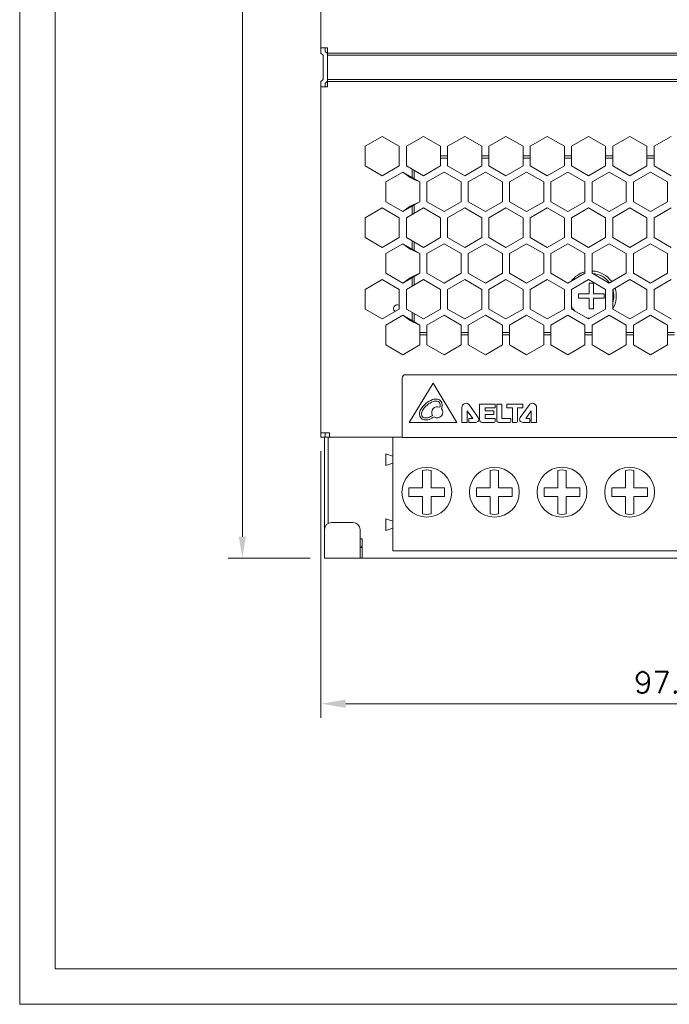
# Model space of a CAD drawing. Header units: inches. Extents: x -123 to 4816, y -2998 to 548.
# Tile 101 of 148: x 2680 to 2772, y -368 to -230. Entities that reach past the tile are written whole.
import ezdxf

# ---------------------------------------------------------------- set-up
doc = ezdxf.new("R2010")
doc.units = ezdxf.units.IN
doc.header["$MEASUREMENT"] = 0
doc.layers.get('0').update_dxf_attribs({"lineweight": 0})
doc.layers.get('Defpoints').update_dxf_attribs({"lineweight": 0})
doc.layers.add('Dimension', color=2, linetype='Continuous', lineweight=9)
doc.styles.add('ROMANS', font='romans')
doc.dimstyles.new('yutana', dxfattribs={"dimtxt": 3.5, "dimasz": 3.5, "dimexe": 2, "dimexo": 2, "dimgap": 1.5, "dimtad": 1, "dimdec": 1, "dimzin": 0, "dimdsep": 46, "dimtxsty": 'Standard', "dimcen": 0, "dimadec": 0, "dimazin": 0, "dimtp": 0.01, "dimtm": 0.01, "dimtfac": 1, "dimtdec": 1, "dimtmove": 0, "dimatfit": 3, "dimfxl": 1, "dimtolj": 1, "dimtzin": 0, "dimlwd": 0, "dimlwe": 0, "dimarcsym": 0})

# ---------------------------------------------------------------- blocks, each defined once
blk = doc.blocks.new('*D1016')
at = {"layer": 'Defpoints', "color": 0}
for p in [(2725.41, -129.95), (2711.51, -305.7), (2723.05, -305.7)]:
    blk.add_point(p, dxfattribs=at)
at = {"layer": 'Dimension', "color": 0, "lineweight": 0}
for p, q in [((2723.41, -129.95), (2709.51, -129.95)), ((2711.51, -132.95), (2711.51, -302.7)), ((2721.05, -305.7), (2709.51, -305.7))]:
    blk.add_line(p, q, dxfattribs=at)
at = {"layer": 'Dimension', "color": 0}
for points in [[(2712.01, -132.95), (2711.01, -132.95), (2711.51, -129.95)], [(2711.01, -302.7), (2712.01, -302.7), (2711.51, -305.7)]]:
    blk.add_solid(points, dxfattribs=at)
at = {"layer": 'Dimension', "color": 0, "lineweight": 0, "insert": (2708.51, -217.83), "char_height": 3, "attachment_point": 5, "rotation": 90, "style": 'ROMANS'}
blk.add_mtext('\\A1;175.75', dxfattribs=at)
blk = doc.blocks.new('*D1019')
at = {"layer": 'Defpoints', "color": 0}
for p in [(2722.55, -288.7), (2819.55, -305.7), (2722.55, -326.14)]:
    blk.add_point(p, dxfattribs=at)
at = {"layer": 'Dimension', "color": 0, "lineweight": 0}
for p, q in [((2722.55, -290.7), (2722.55, -328.14)), ((2819.55, -307.7), (2819.55, -328.14)), ((2816.05, -326.14), (2726.05, -326.14))]:
    blk.add_line(p, q, dxfattribs=at)
at = {"layer": 'Dimension', "color": 0}
for points in [[(2726.05, -325.56), (2726.05, -326.73), (2722.55, -326.14)], [(2816.05, -326.73), (2816.05, -325.56), (2819.55, -326.14)]]:
    blk.add_solid(points, dxfattribs=at)
at = {"layer": 'Dimension', "color": 0, "lineweight": 0, "insert": (2771.05, -323.14), "char_height": 3, "attachment_point": 5, "style": 'ROMANS'}
blk.add_mtext('\\A1;97.0', dxfattribs=at)

msp = doc.modelspace()

# ---------------------------------------------------------------- linework, layer by layer
at = {"color": 7, "linetype": 'Continuous'}
for p, q in [((2722.553, -188.817), (2722.553, -234.817)), ((2722.553, -234.065), (2723.453, -234.065)), ((2722.553, -234.817), (2722.853, -235.117)), ((2723.153, -234.065), (2723.153, -234.568)), ((2723.153, -234.568), (2723.427, -234.843)), ((2723.453, -239.565), (2723.453, -234.065)), ((2723.453, -234.817), (2817.153, -234.817)), ((2722.853, -238.517), (2722.853, -235.117)), ((2723.453, -235.117), (2817.153, -235.117)), ((2722.853, -238.517), (2722.553, -238.817)), ((2722.553, -288.704), (2722.553, -238.817)), ((2723.427, -238.791), (2723.153, -239.065)), ((2723.153, -239.065), (2723.153, -239.565)), ((2817.153, -238.517), (2723.453, -238.517)), ((2723.453, -238.817), (2817.153, -238.817)), ((2722.553, -239.565), (2723.453, -239.565)), ((2728.753, -247.885), (2731.153, -246.499)), ((2731.153, -246.499), (2733.553, -247.885)), ((2734.553, -247.885), (2736.953, -246.499)), ((2736.953, -246.499), (2739.353, -247.885)), ((2740.353, -247.885), (2742.753, -246.499)), ((2742.753, -246.499), (2745.153, -247.885)), ((2746.153, -247.885), (2748.553, -246.499)), ((2748.553, -246.499), (2750.953, -247.885)), ((2751.953, -247.885), (2754.353, -246.499)), ((2754.353, -246.499), (2756.753, -247.885)), ((2757.753, -247.885), (2760.153, -246.499)), ((2760.153, -246.499), (2762.553, -247.885)), ((2763.553, -247.885), (2765.953, -246.499)), ((2765.953, -246.499), (2768.353, -247.885)), ((2769.353, -247.885), (2771.753, -246.499)), ((2728.753, -250.656), (2728.753, -247.885)), ((2733.553, -247.885), (2733.553, -250.656)), ((2734.553, -250.656), (2734.553, -247.885)), ((2739.353, -250.656), (2739.353, -247.885)), ((2740.353, -250.656), (2740.353, -247.885)), ((2745.153, -250.656), (2745.153, -247.885)), ((2746.153, -250.656), (2746.153, -247.885)), ((2750.953, -250.656), (2750.953, -247.885)), ((2751.953, -250.656), (2751.953, -247.885)), ((2756.753, -250.656), (2756.753, -247.885)), ((2757.753, -250.656), (2757.753, -247.885)), ((2762.553, -250.656), (2762.553, -247.885)), ((2763.553, -250.656), (2763.553, -247.885)), ((2768.353, -250.656), (2768.353, -247.885)), ((2769.353, -250.656), (2769.353, -247.885)), ((2740.353, -249.254), (2739.353, -249.254)), ((2739.353, -249.554), (2740.353, -249.554)), ((2746.153, -249.254), (2745.153, -249.254)), ((2745.153, -249.554), (2746.153, -249.554)), ((2751.953, -249.254), (2750.953, -249.254)), ((2750.953, -249.554), (2751.953, -249.554)), ((2757.753, -249.254), (2756.753, -249.254)), ((2756.753, -249.554), (2757.753, -249.554)), ((2763.553, -249.254), (2762.553, -249.254)), ((2762.553, -249.554), (2763.553, -249.554)), ((2769.353, -249.254), (2768.353, -249.254)), ((2768.353, -249.554), (2769.353, -249.554)), ((2731.153, -252.042), (2728.753, -250.656)), ((2733.553, -250.656), (2731.153, -252.042)), ((2731.653, -252.908), (2734.053, -251.522)), ((2734.053, -251.522), (2736.453, -252.908)), ((2734.053, -251.522), (2735.105, -252.273)), ((2736.953, -252.042), (2734.553, -250.656)), ((2735.353, -252.273), (2735.353, -251.118)), ((2735.653, -252.446), (2735.653, -251.291)), ((2736.953, -252.042), (2739.353, -250.656)), ((2739.853, -251.522), (2737.453, -252.908)), ((2742.253, -252.908), (2739.853, -251.522)), ((2740.353, -250.656), (2742.753, -252.042)), ((2745.153, -250.656), (2742.753, -252.042)), ((2745.653, -251.522), (2743.253, -252.908)), ((2748.053, -252.908), (2745.653, -251.522)), ((2746.153, -250.656), (2748.553, -252.042)), ((2748.553, -252.042), (2750.953, -250.656)), ((2751.453, -251.522), (2749.053, -252.908)), ((2753.853, -252.908), (2751.453, -251.522)), ((2751.953, -250.656), (2754.353, -252.042)), ((2754.353, -252.042), (2756.753, -250.656)), ((2757.253, -251.522), (2754.853, -252.908)), ((2759.653, -252.908), (2757.253, -251.522)), ((2757.753, -250.656), (2760.153, -252.042)), ((2762.553, -250.656), (2760.153, -252.042)), ((2763.053, -251.522), (2760.653, -252.908)), ((2765.453, -252.908), (2763.053, -251.522)), ((2763.553, -250.656), (2765.953, -252.042)), ((2765.953, -252.042), (2768.353, -250.656)), ((2768.853, -251.522), (2766.453, -252.908)), ((2768.853, -251.522), (2771.253, -252.908)), ((2769.353, -250.656), (2771.753, -252.042)), ((2731.653, -255.679), (2731.653, -252.908)), ((2735.105, -252.273), (2735.405, -252.446)), ((2735.353, -252.273), (2735.105, -252.273)), ((2736.453, -252.908), (2735.405, -252.446)), ((2735.653, -252.446), (2735.405, -252.446)), ((2736.453, -252.908), (2736.453, -255.679)), ((2737.453, -252.908), (2737.453, -255.679)), ((2742.253, -252.908), (2742.253, -255.679)), ((2743.253, -252.908), (2743.253, -255.679)), ((2748.053, -252.908), (2748.053, -255.679)), ((2749.053, -252.908), (2749.053, -255.679)), ((2753.853, -252.908), (2753.853, -255.679)), ((2754.853, -252.908), (2754.853, -255.679)), ((2759.653, -252.908), (2759.653, -255.679)), ((2760.653, -252.908), (2760.653, -255.679)), ((2765.453, -252.908), (2765.453, -255.679)), ((2766.453, -252.908), (2766.453, -255.679)), ((2771.253, -252.908), (2771.253, -255.679)), ((2734.053, -257.065), (2731.653, -255.679)), ((2734.053, -257.065), (2736.453, -255.679)), ((2736.453, -255.679), (2735.405, -256.141)), ((2737.453, -255.679), (2739.853, -257.065)), ((2739.853, -257.065), (2742.253, -255.679)), ((2745.653, -257.065), (2743.253, -255.679)), ((2745.653, -257.065), (2748.053, -255.679)), ((2749.053, -255.679), (2751.453, -257.065)), ((2753.853, -255.679), (2751.453, -257.065)), ((2754.853, -255.679), (2757.253, -257.065)), ((2757.253, -257.065), (2759.653, -255.679)), ((2760.653, -255.679), (2763.053, -257.065)), ((2763.053, -257.065), (2765.453, -255.679)), ((2766.453, -255.679), (2768.853, -257.065)), ((2768.853, -257.065), (2771.253, -255.679)), ((2728.753, -257.931), (2731.153, -256.545)), ((2731.153, -256.545), (2733.553, -257.931)), ((2735.105, -256.314), (2734.053, -257.065)), ((2734.553, -257.931), (2736.953, -256.545)), ((2735.105, -256.314), (2735.405, -256.141)), ((2735.353, -256.314), (2735.105, -256.314)), ((2735.353, -257.469), (2735.353, -256.314)), ((2735.653, -256.141), (2735.405, -256.141)), ((2735.653, -257.296), (2735.653, -256.141)), ((2739.353, -257.931), (2736.953, -256.545)), ((2742.753, -256.545), (2740.353, -257.931)), ((2745.153, -257.931), (2742.753, -256.545)), ((2748.553, -256.545), (2746.153, -257.931)), ((2750.953, -257.931), (2748.553, -256.545)), ((2754.353, -256.545), (2751.953, -257.931)), ((2756.753, -257.931), (2754.353, -256.545)), ((2760.153, -256.545), (2757.753, -257.931)), ((2762.553, -257.931), (2760.153, -256.545)), ((2765.953, -256.545), (2763.553, -257.931)), ((2768.353, -257.931), (2765.953, -256.545)), ((2771.753, -256.545), (2769.353, -257.931)), ((2728.753, -260.702), (2728.753, -257.931)), ((2733.553, -257.931), (2733.553, -260.702)), ((2734.553, -260.702), (2734.553, -257.931)), ((2739.353, -260.702), (2739.353, -257.931)), ((2740.353, -260.702), (2740.353, -257.931)), ((2745.153, -260.702), (2745.153, -257.931)), ((2746.153, -260.702), (2746.153, -257.931)), ((2750.953, -260.702), (2750.953, -257.931)), ((2751.953, -260.702), (2751.953, -257.931)), ((2756.753, -260.702), (2756.753, -257.931)), ((2757.753, -260.702), (2757.753, -257.931)), ((2762.553, -260.702), (2762.553, -257.931)), ((2763.553, -260.702), (2763.553, -257.931)), ((2768.353, -260.702), (2768.353, -257.931)), ((2769.353, -260.702), (2769.353, -257.931)), ((2731.153, -262.088), (2728.753, -260.702)), ((2733.553, -260.702), (2731.153, -262.088)), ((2736.953, -262.088), (2734.553, -260.702)), ((2735.353, -262.318), (2735.353, -261.164)), ((2736.953, -262.088), (2739.353, -260.702)), ((2740.353, -260.702), (2742.753, -262.088)), ((2745.153, -260.702), (2742.753, -262.088)), ((2746.153, -260.702), (2748.553, -262.088)), ((2748.553, -262.088), (2750.953, -260.702)), ((2754.353, -262.088), (2751.953, -260.702)), ((2754.353, -262.088), (2756.753, -260.702)), ((2757.753, -260.702), (2760.153, -262.088)), ((2760.153, -262.088), (2762.553, -260.702)), ((2763.553, -260.702), (2765.953, -262.088)), ((2765.953, -262.088), (2768.353, -260.702)), ((2769.353, -260.702), (2771.753, -262.088)), ((2731.653, -262.954), (2734.053, -261.568)), ((2734.053, -261.568), (2736.453, -262.954)), ((2734.053, -261.568), (2735.105, -262.318)), ((2735.105, -262.318), (2735.405, -262.492)), ((2735.353, -262.318), (2735.105, -262.318)), ((2736.453, -262.954), (2735.405, -262.492)), ((2735.653, -262.492), (2735.405, -262.492)), ((2735.653, -262.492), (2735.653, -261.337)), ((2739.853, -261.568), (2737.453, -262.954)), ((2742.253, -262.954), (2739.853, -261.568)), ((2745.653, -261.568), (2743.253, -262.954)), ((2748.053, -262.954), (2745.653, -261.568)), ((2751.453, -261.568), (2749.053, -262.954)), ((2753.853, -262.954), (2751.453, -261.568)), ((2757.253, -261.568), (2754.853, -262.954)), ((2759.653, -262.954), (2757.253, -261.568)), ((2763.053, -261.568), (2760.653, -262.954)), ((2765.453, -262.954), (2763.053, -261.568)), ((2768.853, -261.568), (2766.453, -262.954)), ((2771.253, -262.954), (2768.853, -261.568)), ((2731.653, -265.725), (2731.653, -262.954)), ((2736.453, -262.954), (2736.453, -265.725)), ((2737.453, -262.954), (2737.453, -265.725)), ((2742.253, -262.954), (2742.253, -265.725)), ((2743.253, -262.954), (2743.253, -265.725)), ((2748.053, -262.954), (2748.053, -265.725)), ((2749.053, -262.954), (2749.053, -265.725)), ((2753.853, -262.954), (2753.853, -265.725)), ((2754.853, -262.954), (2754.853, -265.725)), ((2759.653, -262.954), (2759.653, -265.725)), ((2760.653, -262.954), (2760.653, -265.725)), ((2765.453, -262.954), (2765.453, -265.725)), ((2766.453, -262.954), (2766.453, -265.725)), ((2771.253, -262.954), (2771.253, -265.725)), ((2728.753, -267.977), (2731.153, -266.591)), ((2731.153, -266.591), (2733.553, -267.977)), ((2734.053, -267.11), (2731.653, -265.725)), ((2734.053, -267.11), (2736.453, -265.725)), ((2735.105, -266.36), (2734.053, -267.11)), ((2734.553, -267.977), (2736.953, -266.591)), ((2735.105, -266.36), (2735.405, -266.187)), ((2735.353, -266.36), (2735.105, -266.36)), ((2735.353, -267.515), (2735.353, -266.36)), ((2736.453, -265.725), (2735.405, -266.187)), ((2735.653, -266.187), (2735.405, -266.187)), ((2735.653, -267.341), (2735.653, -266.187)), ((2739.353, -267.977), (2736.953, -266.591)), ((2737.453, -265.725), (2739.853, -267.11)), ((2739.853, -267.11), (2742.253, -265.725)), ((2742.753, -266.591), (2740.353, -267.977)), ((2745.153, -267.977), (2742.753, -266.591)), ((2745.653, -267.11), (2743.253, -265.725)), ((2745.653, -267.11), (2748.053, -265.725)), ((2748.553, -266.591), (2746.153, -267.977)), ((2750.953, -267.977), (2748.553, -266.591)), ((2749.053, -265.725), (2751.453, -267.11)), ((2751.453, -267.11), (2753.853, -265.725)), ((2754.353, -266.591), (2751.953, -267.977)), ((2756.753, -267.977), (2754.353, -266.591)), ((2754.853, -265.725), (2757.253, -267.11)), ((2757.253, -267.11), (2759.653, -265.725)), ((2760.153, -266.591), (2757.753, -267.977)), ((2762.553, -267.977), (2760.153, -266.591)), ((2763.053, -267.11), (2760.653, -265.725)), ((2763.053, -267.11), (2765.453, -265.725)), ((2765.953, -266.591), (2763.553, -267.977)), ((2768.353, -267.977), (2765.953, -266.591)), ((2766.453, -265.725), (2768.853, -267.11)), ((2768.853, -267.11), (2771.253, -265.725)), ((2771.753, -266.591), (2769.353, -267.977)), ((2728.753, -270.748), (2728.753, -267.977)), ((2733.553, -267.977), (2733.553, -270.748)), ((2734.553, -270.748), (2734.553, -267.977)), ((2739.353, -270.748), (2739.353, -267.977)), ((2740.353, -270.748), (2740.353, -267.977)), ((2745.153, -270.748), (2745.153, -267.977)), ((2746.153, -270.748), (2746.153, -267.977)), ((2750.953, -270.748), (2750.953, -267.977)), ((2751.953, -270.748), (2751.953, -267.977)), ((2756.753, -270.748), (2756.753, -267.977)), ((2757.753, -270.748), (2757.753, -267.977)), ((2760.253, -267.104), (2760.853, -267.104)), ((2760.253, -268.604), (2760.253, -267.104)), ((2760.853, -267.104), (2760.853, -268.604)), ((2762.553, -270.748), (2762.553, -267.977)), ((2763.553, -270.748), (2763.553, -267.977)), ((2768.353, -270.748), (2768.353, -267.977)), ((2769.353, -270.748), (2769.353, -267.977)), ((2758.753, -268.604), (2760.253, -268.604)), ((2758.753, -269.204), (2758.753, -268.604)), ((2760.253, -269.204), (2758.753, -269.204)), ((2760.253, -270.704), (2760.253, -269.204)), ((2760.853, -268.604), (2762.353, -268.604)), ((2762.353, -269.204), (2760.853, -269.204)), ((2760.853, -269.204), (2760.853, -270.704)), ((2762.353, -268.604), (2762.353, -269.204)), ((2731.153, -272.133), (2728.753, -270.748)), ((2733.553, -270.748), (2731.153, -272.133)), ((2734.553, -270.748), (2736.953, -272.133)), ((2736.953, -272.133), (2739.353, -270.748)), ((2740.353, -270.748), (2742.753, -272.133)), ((2742.753, -272.133), (2745.153, -270.748)), ((2746.153, -270.748), (2748.553, -272.133)), ((2748.553, -272.133), (2750.953, -270.748)), ((2754.353, -272.133), (2751.953, -270.748)), ((2754.353, -272.133), (2756.753, -270.748)), ((2757.753, -270.748), (2760.153, -272.133)), ((2760.153, -272.133), (2762.553, -270.748)), ((2760.853, -270.704), (2760.253, -270.704)), ((2763.553, -270.748), (2765.953, -272.133)), ((2765.953, -272.133), (2768.353, -270.748)), ((2771.753, -272.133), (2769.353, -270.748)), ((2731.653, -272.999), (2734.053, -271.614)), ((2734.053, -271.614), (2736.453, -272.999)), ((2734.053, -271.614), (2735.105, -272.364)), ((2735.353, -272.364), (2735.353, -271.21)), ((2735.653, -272.538), (2735.653, -271.383)), ((2739.853, -271.614), (2737.453, -272.999)), ((2742.253, -272.999), (2739.853, -271.614)), ((2745.653, -271.614), (2743.253, -272.999)), ((2748.053, -272.999), (2745.653, -271.614)), ((2751.453, -271.614), (2749.053, -272.999)), ((2753.853, -272.999), (2751.453, -271.614)), ((2757.253, -271.614), (2754.853, -272.999)), ((2759.653, -272.999), (2757.253, -271.614)), ((2763.053, -271.614), (2760.653, -272.999)), ((2765.453, -272.999), (2763.053, -271.614)), ((2768.853, -271.614), (2766.453, -272.999)), ((2771.253, -272.999), (2768.853, -271.614)), ((2731.653, -275.771), (2731.653, -272.999)), ((2735.105, -272.364), (2735.405, -272.538)), ((2735.353, -272.364), (2735.105, -272.364)), ((2736.453, -272.999), (2735.405, -272.538)), ((2735.653, -272.538), (2735.405, -272.538)), ((2736.453, -275.771), (2736.453, -272.999)), ((2737.453, -275.771), (2737.453, -272.999)), ((2742.253, -275.771), (2742.253, -272.999)), ((2743.253, -275.771), (2743.253, -272.999)), ((2748.053, -275.771), (2748.053, -272.999)), ((2749.053, -275.771), (2749.053, -272.999)), ((2753.853, -275.771), (2753.853, -272.999)), ((2754.853, -275.771), (2754.853, -272.999)), ((2759.653, -275.771), (2759.653, -272.999)), ((2760.653, -275.771), (2760.653, -272.999)), ((2765.453, -275.771), (2765.453, -272.999)), ((2766.453, -275.771), (2766.453, -272.999)), ((2771.253, -275.771), (2771.253, -272.999)), ((2737.453, -274.054), (2736.453, -274.054)), ((2737.453, -274.354), (2736.453, -274.354)), ((2743.253, -274.054), (2742.253, -274.054)), ((2743.253, -274.354), (2742.253, -274.354)), ((2749.053, -274.054), (2748.053, -274.054)), ((2749.053, -274.354), (2748.053, -274.354)), ((2754.853, -274.054), (2753.853, -274.054)), ((2754.853, -274.354), (2753.853, -274.354)), ((2760.653, -274.054), (2759.653, -274.054)), ((2760.653, -274.354), (2759.653, -274.354)), ((2766.453, -274.054), (2765.453, -274.054)), ((2766.453, -274.354), (2765.453, -274.354)), ((2772.253, -274.054), (2771.253, -274.054)), ((2772.253, -274.354), (2771.253, -274.354)), ((2734.053, -277.156), (2731.653, -275.771)), ((2736.453, -275.771), (2734.053, -277.156)), ((2739.853, -277.156), (2737.453, -275.771)), ((2742.253, -275.771), (2739.853, -277.156)), ((2745.653, -277.156), (2743.253, -275.771)), ((2748.053, -275.771), (2745.653, -277.156)), ((2751.453, -277.156), (2749.053, -275.771)), ((2753.853, -275.771), (2751.453, -277.156)), ((2757.253, -277.156), (2754.853, -275.771)), ((2759.653, -275.771), (2757.253, -277.156)), ((2763.053, -277.156), (2760.653, -275.771)), ((2765.453, -275.771), (2763.053, -277.156)), ((2768.853, -277.156), (2766.453, -275.771)), ((2771.253, -275.771), (2768.853, -277.156)), ((2733.953, -280.454), (2733.953, -288.754)), ((2734.453, -279.954), (2773.553, -279.954)), ((2738.299, -281.154), (2734.953, -286.654)), ((2741.628, -286.654), (2738.299, -281.154)), ((2742.353, -284.558), (2742.353, -286.624)), ((2744.654, -285.969), (2743.417, -284.22)), ((2744.853, -284.116), (2744.853, -286.327)), ((2746.996, -284.086), (2744.883, -284.086)), ((2745.61, -284.629), (2746.996, -284.629)), ((2745.61, -285.021), (2745.61, -284.629)), ((2747.026, -284.599), (2747.026, -284.116)), ((2747.253, -284.118), (2747.253, -286.347)), ((2747.953, -284.088), (2747.283, -284.088)), ((2747.983, -286.121), (2747.983, -284.118)), ((2748.68, -284.122), (2748.68, -284.6)), ((2750.909, -284.092), (2748.71, -284.092)), ((2748.71, -284.63), (2749.453, -284.63)), ((2749.453, -284.63), (2749.453, -286.624)), ((2750.177, -284.63), (2750.909, -284.63)), ((2750.177, -286.506), (2750.177, -284.63)), ((2751.789, -284.22), (2750.552, -285.969)), ((2750.939, -284.6), (2750.939, -284.122)), ((2752.853, -286.624), (2752.853, -284.558)), ((2743.096, -285.006), (2743.872, -286.121)), ((2743.096, -286.624), (2743.096, -285.006)), ((2746.799, -285.021), (2745.61, -285.021)), ((2745.61, -285.555), (2746.799, -285.555)), ((2745.61, -286.115), (2745.61, -285.555)), ((2746.829, -285.525), (2746.829, -285.05)), ((2751.334, -286.121), (2752.11, -285.006)), ((2752.11, -285.006), (2752.11, -286.624)), ((2734.953, -286.654), (2741.628, -286.654)), ((2742.383, -286.654), (2743.067, -286.654)), ((2743.321, -286.151), (2743.321, -286.624)), ((2743.872, -286.121), (2743.351, -286.121)), ((2743.351, -286.654), (2744.299, -286.654)), ((2745.181, -286.654), (2746.877, -286.654)), ((2746.996, -286.115), (2745.61, -286.115)), ((2747.026, -286.506), (2747.026, -286.145)), ((2747.56, -286.654), (2749.078, -286.654)), ((2749.197, -286.121), (2747.983, -286.121)), ((2749.226, -286.506), (2749.226, -286.151)), ((2749.483, -286.654), (2750.029, -286.654)), ((2750.907, -286.654), (2751.855, -286.654)), ((2751.855, -286.121), (2751.334, -286.121)), ((2751.885, -286.624), (2751.885, -286.151)), ((2752.14, -286.654), (2752.823, -286.654)), ((2722.553, -288.104), (2723.753, -288.104)), ((2722.553, -288.704), (2723.153, -288.704)), ((2723.053, -301.704), (2723.053, -288.704)), ((2723.153, -288.704), (2723.153, -288.104)), ((2723.153, -288.704), (2733.953, -288.704)), ((2723.553, -288.704), (2723.553, -300.859)), ((2723.753, -288.704), (2723.753, -288.104)), ((2733.953, -288.754), (2814.153, -288.754)), ((2724.053, -300.704), (2727.053, -300.704)), ((2723.053, -305.704), (2723.053, -301.704)), ((2728.053, -301.704), (2728.053, -305.704)), ((2728.053, -303.004), (2728.353, -303.004)), ((2728.353, -305.704), (2728.353, -303.004)), ((2728.053, -304.104), (2728.353, -304.104)), ((2728.353, -304.204), (2728.053, -304.204)), ((2723.053, -305.704), (2808.553, -305.704))]:
    msp.add_line(p, q, dxfattribs=at)
at = {"color": 3, "linetype": 'Continuous'}
for p, q in [((2732.674, -288.704), (2732.674, -304.695)), ((2735.753, -288.754), (2735.753, -288.784)), ((2760.153, -288.784), (2735.753, -288.784)), ((2760.153, -288.754), (2760.153, -288.784)), ((2762.453, -288.754), (2762.453, -288.784)), ((2799.853, -288.784), (2762.453, -288.784)), ((2731.674, -291.045), (2732.674, -291.37)), ((2731.674, -292.695), (2731.674, -291.045)), ((2732.674, -292.37), (2731.674, -292.695)), ((2736.824, -293.385), (2736.824, -295.845)), ((2738.024, -293.385), (2738.024, -295.845)), ((2746.324, -293.385), (2746.324, -295.845)), ((2747.524, -293.385), (2747.524, -295.845)), ((2755.824, -293.385), (2755.824, -295.845)), ((2757.024, -293.385), (2757.024, -295.845)), ((2765.324, -293.385), (2765.324, -295.845)), ((2766.524, -293.385), (2766.524, -295.845)), ((2734.924, -295.845), (2736.824, -295.845)), ((2734.924, -297.045), (2734.924, -295.845)), ((2734.924, -297.045), (2736.824, -297.045)), ((2736.824, -299.504), (2736.824, -297.045)), ((2738.024, -295.845), (2739.924, -295.845)), ((2739.924, -297.045), (2738.024, -297.045)), ((2738.024, -297.045), (2738.024, -299.504)), ((2739.924, -295.845), (2739.924, -297.045)), ((2744.424, -295.845), (2746.324, -295.845)), ((2744.424, -297.045), (2744.424, -295.845)), ((2744.424, -297.045), (2746.324, -297.045)), ((2746.324, -299.504), (2746.324, -297.045)), ((2747.524, -295.845), (2749.424, -295.845)), ((2749.424, -297.045), (2747.524, -297.045)), ((2747.524, -297.045), (2747.524, -299.504)), ((2749.424, -295.845), (2749.424, -297.045)), ((2753.924, -295.845), (2755.824, -295.845)), ((2753.924, -297.045), (2753.924, -295.845)), ((2753.924, -297.045), (2755.824, -297.045)), ((2755.824, -299.504), (2755.824, -297.045)), ((2757.024, -295.845), (2758.924, -295.845)), ((2758.924, -297.045), (2757.024, -297.045)), ((2757.024, -297.045), (2757.024, -299.504)), ((2758.924, -295.845), (2758.924, -297.045)), ((2763.424, -295.845), (2765.324, -295.845)), ((2763.424, -297.045), (2763.424, -295.845)), ((2763.424, -297.045), (2765.324, -297.045)), ((2765.324, -299.504), (2765.324, -297.045)), ((2766.524, -295.845), (2768.424, -295.845)), ((2768.424, -297.045), (2766.524, -297.045)), ((2766.524, -297.045), (2766.524, -299.504)), ((2768.424, -295.845), (2768.424, -297.045)), ((2731.674, -300.195), (2732.674, -300.52)), ((2731.674, -301.845), (2731.674, -300.195)), ((2732.674, -301.52), (2731.674, -301.845)), ((2799.174, -304.695), (2732.674, -304.695))]:
    msp.add_line(p, q, dxfattribs=at)
for centre in [(2737.424, -296.445), (2746.924, -296.445), (2756.424, -296.445), (2765.924, -296.445)]:
    msp.add_circle(centre, 3.5, dxfattribs=at)
at = {"color": 7, "linetype": 'Continuous'}
for centre, radius, start, end in [((2760.553, -268.904), 3.5, 104.94289, 143.71091), ((2760.553, -268.904), 3.5, 34.97786, 88.34621), ((2760.553, -268.904), 3.15, 36, 86.81356), ((2760.553, -268.904), 3.15, 342.32549, 17.17109), ((2760.553, -268.904), 3.5, 329.28438, 18.51069), ((2733.253, -270.654), 0.5, 52.01903, 238.09699), ((2760.553, -268.904), 3.15, 207.23249, 222.49157), ((2760.553, -268.904), 3.15, 257.41629, 265.7792), ((2734.453, -280.454), 0.5, 90, 180), ((2739.233, -286.333), 3.04, 108.88879, 150.57361), ((2739.233, -286.333), 2.748, 108.88879, 150.57361), ((2738.892, -285.23), 0.782, 63.742, 214.36852), ((2738.727, -284.854), 1.477, 82.00944, 108.88879), ((2738.727, -284.854), 1.185, 82.00944, 108.88879), ((2738.825, -284.159), 0.482, 357.45296, 82.00944), ((2738.825, -284.159), 0.774, 357.45296, 82.00944), ((2738.123, -284.127), 1.185, 340.18304, 357.45296), ((2738.123, -284.127), 1.477, 336.61602, 357.45296), ((2742.939, -284.558), 0.586, 35.27312, 180), ((2744.883, -284.116), 0.0298, 90, 180), ((2746.996, -284.116), 0.0298, 0, 90), ((2746.996, -284.599), 0.0298, 270, 0), ((2747.283, -284.118), 0.0298, 90, 180), ((2747.953, -284.118), 0.0298, 0, 90), ((2748.71, -284.122), 0.0298, 90, 180), ((2748.71, -284.6), 0.0298, 180, 270), ((2750.909, -284.122), 0.0298, 0, 90), ((2750.909, -284.6), 0.0298, 270, 0), ((2752.268, -284.558), 0.586, 0, 144.72688), ((2737.17, -285.534), 0.774, 177.45296, 262.00944), ((2737.872, -285.565), 1.477, 150.57361, 177.45296), ((2737.872, -285.565), 1.185, 150.57361, 177.45296), ((2737.17, -285.534), 0.482, 177.45296, 262.00944), ((2737.268, -284.839), 1.185, 262.00944, 288.88879), ((2736.762, -283.359), 2.748, 288.88879, 302.70616), ((2736.762, -283.359), 3.04, 288.88879, 303.94031), ((2738.892, -285.23), 0.782, 236.38102, 41.36951), ((2744.299, -286.22), 0.434, 270, 35.27312), ((2746.799, -285.05), 0.0298, 0, 90), ((2746.799, -285.525), 0.0298, 270, 0), ((2750.907, -286.22), 0.434, 144.72688, 270), ((2737.268, -284.839), 1.477, 262.00944, 288.88879), ((2742.383, -286.624), 0.0298, 180, 270), ((2743.067, -286.624), 0.0298, 270, 0), ((2743.351, -286.151), 0.0298, 90, 180), ((2743.351, -286.624), 0.0298, 180, 270), ((2745.181, -286.327), 0.328, 180, 270), ((2746.877, -286.506), 0.149, 270, 0), ((2746.996, -286.145), 0.0298, 0, 90), ((2747.56, -286.347), 0.307, 180, 270), ((2749.078, -286.506), 0.149, 270, 0), ((2749.197, -286.151), 0.0298, 0, 90), ((2749.483, -286.624), 0.0298, 180, 270), ((2750.029, -286.506), 0.149, 270, 0), ((2751.855, -286.151), 0.0298, 0, 90), ((2751.855, -286.624), 0.0298, 270, 0), ((2752.14, -286.624), 0.0298, 180, 270), ((2752.823, -286.624), 0.0298, 270, 0), ((2724.053, -301.704), 1, 90, 180), ((2727.053, -301.704), 1, 0, 90)]:
    msp.add_arc(centre, radius, start, end, dxfattribs=at)
at = {"color": 3, "linetype": 'Continuous'}
for centre, start, end in [((2737.424, -296.445), 78.90543, 101.09457), ((2746.924, -296.445), 78.90543, 101.09457), ((2756.424, -296.445), 78.90543, 101.09457), ((2765.924, -296.445), 78.90543, 101.09457), ((2737.424, -296.445), 258.90543, 281.09457), ((2746.924, -296.445), 258.90543, 281.09457), ((2756.424, -296.445), 258.90543, 281.09457), ((2765.924, -296.445), 258.90543, 281.09457)]:
    msp.add_arc(centre, 3.118, start, end, dxfattribs=at)
at = {"layer": 'Dimension', "color": 0, "lineweight": 0}
for points in [[(2680.224, -71.333), (2680.224, -368.333), (3100.224, -368.333), (3100.224, -71.333)], [(2685.224, -76.333), (2685.224, -363.333), (3095.224, -363.333), (3095.224, -76.333)]]:
    msp.add_lwpolyline(points, close=True, dxfattribs=at)

# ---------------------------------------------------------------- dimensions: what is measured, and where the dimension line sits
at = {"layer": 'Dimension', "lineweight": 0}
dim = msp.add_linear_dim(base=(2711.506, -305.704), p1=(2725.408, -129.954), p2=(2723.053, -305.704), angle=90, dimstyle='yutana', override={"dimtxt": 3, "dimasz": 3, "dimdec": 2, "dimtxsty": 'ROMANS'}, dxfattribs=at)
dim.commit()
dim.dimension.update_dxf_attribs({"geometry": '*D1016', "text_midpoint": (2708.506, -217.829)})
dim = msp.add_linear_dim(base=(2722.553, -326.143), p1=(2819.553, -305.704), p2=(2722.553, -288.704), dimstyle='yutana', override={"dimtxt": 3, "dimtxsty": 'ROMANS', "dimtmove": 0}, dxfattribs=at)
dim.commit()
dim.dimension.update_dxf_attribs({"geometry": '*D1019', "text_midpoint": (2771.053, -326.143), "dimtype": 160})

doc.saveas('drawing.dxf')
